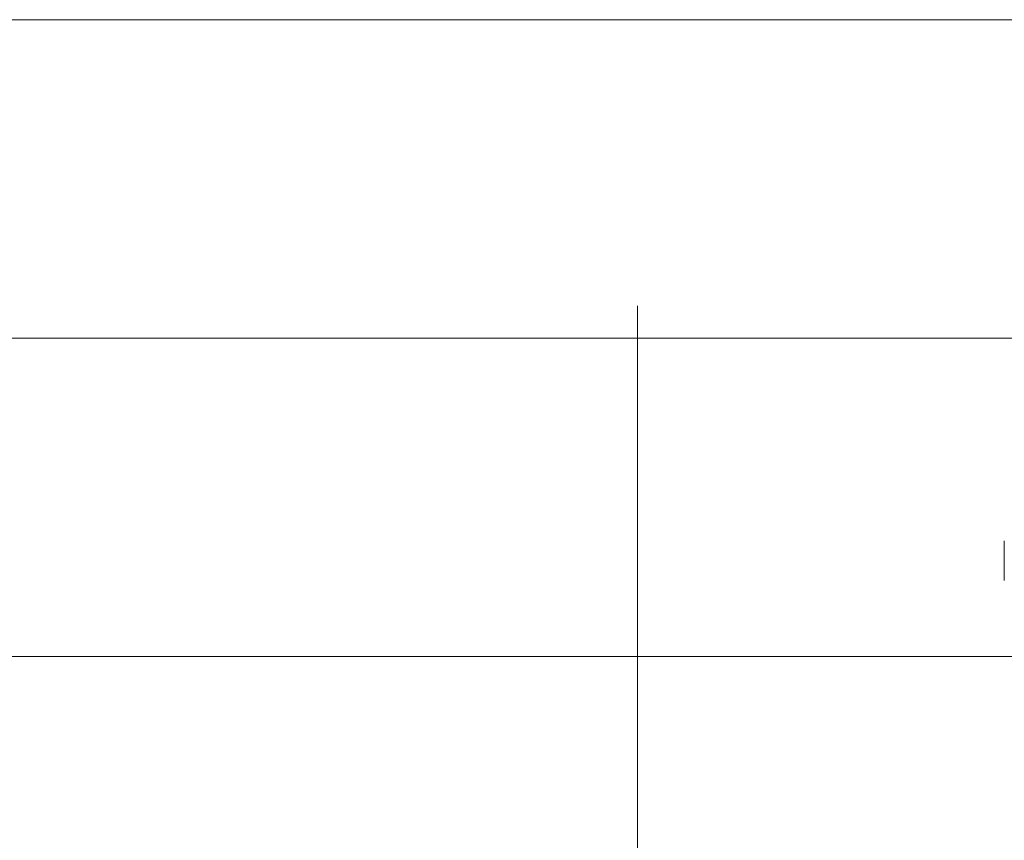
# Model space of a CAD drawing. Header units: millimetres. Extents: x 19410 to 41495, y 2709 to 43021.
# Tile 36 of 61: x 30014 to 30207, y 35824 to 35985. Entities that reach past the tile are written whole.
import ezdxf

# ---------------------------------------------------------------- set-up
doc = ezdxf.new("R2010")
doc.units = ezdxf.units.MM
doc.linetypes.add('ADSK_Осевая', pattern=[700, 500, -100, 0, -100])
doc.linetypes.add('ADSK_Скрыто', pattern=[300, 150, -150])
for name, color, linetype, lineweight in [('A-DETL-____-HDLN', 90, 'ADSK_Скрыто', 9), ('G-XREF-____-OTLN', 8, 'Continuous', 9), ('M-HVAC-DUCT-CNTR', 70, 'ADSK_Осевая', 20), ('M-HVAC-DUCT-IDEN', 70, 'Continuous', 20), ('M-HVAC-DUCT-OTLN', 70, 'Continuous', 20)]:
    doc.layers.add(name, color=color, linetype=linetype, lineweight=lineweight)

# ---------------------------------------------------------------- blocks, each defined once
blk = doc.blocks.new('City Class FR - City Class F_iam-V6-В_Этаж 02_Вентиляция')
at = {"layer": 'A-DETL-____-HDLN'}
blk.add_ellipse((-175.5, 40.51), major_axis=(5.5, 0.01), ratio=0.005175, start_param=1.546914, end_param=1.655683, dxfattribs=at)
at = {"layer": 'G-XREF-____-OTLN'}
for start_param, end_param in [(1.664769, 2.355505), (0.78515, 1.537829)]:
    blk.add_ellipse((-175.5, 40.51), major_axis=(5.5, 0.01), ratio=0.005175, start_param=start_param, end_param=end_param, dxfattribs=at)
blk = doc.blocks.new('City Class FR - City Class 25 FR-V7-В_Этаж 02_Вентиляция')
blk.add_blockref('City Class FR - City Class F_iam-V6-В_Этаж 02_Вентиляция', (0, 0))

msp = doc.modelspace()

# ---------------------------------------------------------------- linework, layer by layer
at = {"layer": 'M-HVAC-DUCT-CNTR', "color": 191}
msp.add_line((28506.25, 35922.83), (30301.25, 35922.83), dxfattribs=at)
at = {"layer": 'M-HVAC-DUCT-CNTR', "color": 5}
msp.add_line((28506.25, 35922.83), (30301.25, 35922.83), dxfattribs=at)
at = {"layer": 'M-HVAC-DUCT-IDEN'}
msp.add_line((30135.01, 35929.17), (30135.01, 35271.8), dxfattribs=at)
at = {"layer": 'M-HVAC-DUCT-OTLN', "color": 5}
for p, q in [((30301.25, 35985.33), (28506.25, 35985.33)), ((28506.25, 35860.33), (30301.25, 35860.33))]:
    msp.add_line(p, q, dxfattribs=at)

# ---------------------------------------------------------------- block references
at = {"layer": 'A-DETL-____-HDLN', "rotation": 89.87557860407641}
msp.add_blockref('City Class FR - City Class 25 FR-V7-В_Этаж 02_Вентиляция', (30247.9, 36054.56), dxfattribs=at)

doc.saveas('drawing.dxf')
